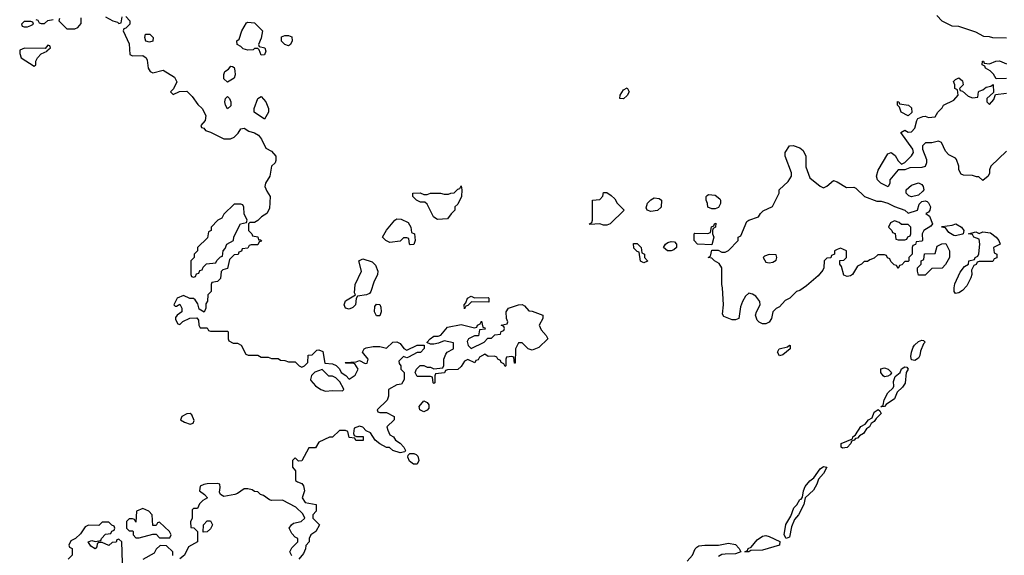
# Model space of a CAD drawing. Header units: inches. Extents: x 2735672 to 2903319, y 894031 to 1029782.
# Tile 101 of 167: x 2810964 to 2816778, y 971850 to 975016. Entities that reach past the tile are written whole.
import ezdxf

# ---------------------------------------------------------------- set-up
doc = ezdxf.new("R2010")
doc.units = ezdxf.units.IN
doc.header["$MEASUREMENT"] = 0
doc.layers.add('C8917', color=7, linetype='Continuous')

msp = doc.modelspace()

# ---------------------------------------------------------------- linework, layer by layer
at = {"layer": 'C8917', "color": 4, "elevation": 12}
for points in [[(2811198, 975022), (2811194, 975010), (2811242, 974962), (2811290, 974962), (2811306, 974970), (2811327.3, 974992.7), (2811327.3, 975027.3)], [(2811470, 975032), (2811514, 975010), (2811542, 975002), (2811550, 974994), (2811562, 974998), (2811568, 975032)], [(2811590, 975034), (2811614, 975010), (2811614, 974990), (2811590, 974966), (2811578, 974962), (2811574, 974950), (2811610, 974874), (2811614, 974810), (2811630, 974802), (2811690, 974804.7), (2811711.1, 974791.1), (2811716.9, 974776.9), (2811722, 974730), (2811734, 974710), (2811750, 974702), (2811810, 974718), (2811876.9, 974676.9), (2811891.6, 974648.4), (2811872.7, 974607.3), (2811854, 974590), (2811870, 974574), (2811908, 974592), (2811950, 974594), (2811982.8, 974562.8), (2812015.3, 974515.3), (2812042, 974490), (2812062, 974450), (2812059.6, 974420.4), (2812034, 974390), (2812038, 974378), (2812050, 974374), (2812061, 974361), (2812090, 974351.3), (2812170, 974311.3), (2812208, 974312), (2812230, 974322), (2812254.6, 974345.4), (2812268.9, 974371.1), (2812290, 974374), (2812316.9, 974356.9), (2812350, 974346.8), (2812373.2, 974333.2), (2812390.5, 974310.5), (2812416.9, 974256.9), (2812450, 974238), (2812476, 974210), (2812476.9, 974183.1), (2812472, 974170), (2812451.3, 974150), (2812441, 974090), (2812416, 974050), (2812411.3, 974030), (2812422, 974002), (2812442, 973970), (2812439.6, 973900.4), (2812422, 973870), (2812392, 973850), (2812370, 973828), (2812350, 973818), (2812322, 973818), (2812314, 973810), (2812314, 973770), (2812334, 973750), (2812338, 973738), (2812370, 973732), (2812374, 973714), (2812386, 973714), (2812392.7, 973707.3), (2812378, 973702), (2812370, 973686), (2812330, 973686), (2812318, 973682), (2812310, 973666), (2812278, 973662), (2812272.7, 973647.3), (2812258, 973642), (2812252.7, 973627.3), (2812230, 973626), (2812202, 973598), (2812190, 973546), (2812163.6, 973536.4), (2812152.7, 973527.3), (2812150, 973486), (2812131.6, 973468.4), (2812098, 973462), (2812094, 973450), (2812094, 973410), (2812074, 973390), (2812072.7, 973352.7), (2812063.6, 973336.4), (2812062, 973310), (2812052.7, 973287.3), (2812024, 973304), (2812016.4, 973336.4), (2812000.4, 973360.4), (2811990, 973368), (2811968.7, 973368.7), (2811930, 973386), (2811894, 973370), (2811874, 973330), (2811882, 973322), (2811890, 973322), (2811910, 973334), (2811922, 973310), (2811922, 973290), (2811894, 973270), (2811883.6, 973256.4), (2811883.6, 973243.6), (2811898, 973218), (2811910, 973214), (2811927.3, 973232.7), (2811969, 973251), (2812010, 973254), (2812019.6, 973239.6), (2812022, 973210), (2812030, 973194), (2812070, 973194), (2812078, 973178), (2812090, 973174), (2812190, 973174), (2812194, 973170), (2812194, 973130), (2812198, 973118), (2812224.7, 973104.7), (2812250, 973104.7), (2812271.1, 973091.1), (2812298, 973038), (2812312.7, 973032.7), (2812370, 973032), (2812390, 973022), (2812430, 973022), (2812450, 973014), (2812490, 973014), (2812503.6, 973003.6), (2812530, 973002), (2812550, 972994), (2812590, 972994), (2812614, 972970), (2812630, 972962), (2812646, 972970), (2812666, 972990), (2812667.3, 973032.7), (2812690, 973034), (2812718, 973062), (2812730, 973064.7), (2812754.4, 973054.4), (2812764.7, 972984.7), (2812810, 972982), (2812832.7, 972972.7), (2812852.7, 972952.7), (2812862, 972930), (2812890, 972912), (2812910, 972892), (2812944.7, 972915.3), (2812962, 972950), (2812942, 972982), (2812930, 972986), (2812890, 972986), (2812886, 972990), (2812950, 972994), (2812970, 973002), (2813003.6, 972983.6), (2813015.3, 972984.7), (2813022, 973010), (2812988, 973050), (2812998, 973070), (2813010, 973076), (2813050, 973084.7), (2813090, 973084.7), (2813130, 973074), (2813166, 973110), (2813190, 973111.3), (2813210, 973102), (2813231.6, 973071.6), (2813250, 973062), (2813311.6, 973091.6), (2813352.7, 973092.7), (2813352.7, 973072.7), (2813330.9, 973049.1), (2813310, 973048), (2813259.6, 973020.4), (2813250, 973018), (2813230, 973026), (2813202, 972998), (2813203.6, 972983.6), (2813214, 972970), (2813214, 972950), (2813234, 972930), (2813234, 972890), (2813218, 972862), (2813190, 972858), (2813142, 972830), (2813142, 972790), (2813132.7, 972767.3), (2813074, 972710), (2813078, 972698), (2813090, 972694), (2813130, 972694), (2813174, 972670), (2813174, 972650), (2813132, 972610), (2813138, 972590), (2813150, 972562), (2813171.1, 972551.1), (2813182, 972530), (2813210, 972512), (2813232, 972490), (2813242, 972470), (2813238, 972462), (2813210, 972455.3), (2813166, 972470), (2813147.3, 972487.3), (2813130, 972488), (2813090, 972508), (2813062, 972530), (2813034.6, 972574.6), (2813010, 972586), (2812990, 972608), (2812970, 972614), (2812938, 972602), (2812934, 972570), (2812938, 972558), (2812952.7, 972552.7), (2812992.7, 972552.7), (2812991.6, 972528.4), (2812948.4, 972528.4), (2812942, 972542), (2812910, 972546), (2812902, 972582), (2812887.3, 972587.3), (2812852.7, 972587.3), (2812811.6, 972548.4), (2812792.7, 972547.3), (2812730, 972518), (2812710, 972486), (2812670, 972486), (2812630, 972408), (2812610, 972406), (2812590, 972426), (2812574, 972410), (2812574, 972370), (2812592, 972350), (2812592.7, 972292.7), (2812603.6, 972283.6), (2812630, 972274), (2812639.6, 972259.6), (2812644.7, 972230), (2812632, 972190), (2812650, 972162), (2812714, 972150), (2812714, 972110), (2812694, 972090), (2812694, 972070), (2812734, 972030), (2812712, 971990), (2812682, 971970), (2812672, 971950), (2812672, 971930), (2812652.7, 971907.3), (2812651.6, 971888.4), (2812639.6, 971860.4), (2812612.7, 971827.3)], [(2816790, 974906), (2816710, 974908), (2816690, 974915.3), (2816656.4, 974916.4), (2816610, 974942), (2816510, 974975.3), (2816470, 974978), (2816410, 975008), (2816380.2, 975040.2)], [(2811058, 975018), (2811070, 975014), (2811078, 974998), (2811090, 974994), (2811110, 974994), (2811130, 975012), (2811162, 975018)], [(2816790, 974668), (2816730, 974666), (2816713.6, 974693.6), (2816694, 974714), (2816666, 974730), (2816662, 974742), (2816646, 974750), (2816648.4, 974771.6), (2816654, 974770), (2816658, 974758), (2816690, 974754), (2816728.4, 974771.6), (2816750, 974772), (2816790, 974754)], [(2816790, 974238), (2816698, 974150), (2816691.1, 974128.9), (2816691, 974109), (2816682, 974090), (2816650, 974066), (2816627.3, 974087.3), (2816612.7, 974087.3), (2816590, 974095.3), (2816536.4, 974096.4), (2816523.1, 974103.1), (2816508.9, 974128.9), (2816508.7, 974150), (2816495.3, 974190), (2816490, 974198), (2816450, 974218), (2816430, 974238), (2816406, 974290), (2816390, 974298), (2816350, 974288), (2816312.7, 974287.3), (2816294, 974270), (2816294, 974250), (2816318, 974190), (2816318, 974170), (2816311.1, 974148.9), (2816290, 974142), (2816219.6, 974140.4), (2816190, 974128), (2816150, 974128), (2816102, 974070), (2816102, 974050), (2816091.6, 974028.4), (2816049.1, 974049.1), (2816028, 974070), (2816022, 974090), (2816033.6, 974126.4), (2816090, 974222.8), (2816110, 974231.3), (2816132.3, 974212.3), (2816150, 974182), (2816170, 974162), (2816190, 974172), (2816229.3, 974210.7), (2816242, 974230), (2816238, 974250), (2816166, 974350), (2816190, 974362), (2816210, 974352), (2816230, 974354), (2816250, 974374), (2816260.4, 974419.6), (2816268, 974432), (2816296.4, 974443.6), (2816310, 974444.7), (2816330, 974438), (2816370, 974442), (2816386, 974470), (2816410, 974494), (2816418, 974510), (2816480.4, 974539.6), (2816506, 974570), (2816502, 974602), (2816486, 974610), (2816486, 974630), (2816478, 974650), (2816490, 974662), (2816510, 974672), (2816530, 974654), (2816534, 974630), (2816514, 974610), (2816518, 974598), (2816530, 974594), (2816563.6, 974563.6), (2816590, 974554), (2816622, 974558), (2816626, 974590), (2816630, 974594), (2816650, 974602), (2816670, 974618), (2816698, 974622), (2816712, 974632), (2816714, 974586), (2816674, 974550), (2816674, 974530), (2816690, 974514), (2816716.4, 974543.6), (2816726, 974574), (2816790, 974582)], [(2812570, 971846), (2812558, 971870), (2812570, 971894), (2812606, 971930), (2812606, 971950), (2812590, 971958), (2812570, 971978), (2812555.3, 972010), (2812568, 972030), (2812580.2, 972039.8), (2812626, 972050), (2812648, 972070), (2812634.6, 972094.6), (2812594.6, 972134.6), (2812516.4, 972176.4), (2812450, 972174), (2812438, 972178), (2812403.1, 972203.1), (2812386, 972210), (2812370, 972226), (2812350, 972228), (2812336.4, 972236.4), (2812310, 972242), (2812290, 972242), (2812250, 972215.3), (2812234, 972210), (2812170, 972198), (2812148.9, 972208.9), (2812143.1, 972223.1), (2812148, 972250), (2812146, 972270), (2812130, 972275.3), (2812070, 972272.7), (2812050, 972268.7), (2812030, 972258), (2812024.7, 972230), (2812054, 972210), (2812072, 972190), (2812045.4, 972174.6), (2812025.4, 972154.6), (2812012.7, 972127.3), (2811990, 972126), (2811982, 972118), (2811982, 972070), (2811972.7, 972047.3), (2811974, 972014), (2811991.6, 972011.6), (2812014, 971990), (2812014, 971930), (2811959.6, 971900.4), (2811936, 971850), (2811910, 971828.7)], [(2811570, 971806), (2811566, 971930), (2811550, 971946), (2811538, 971942), (2811532.7, 971927.3), (2811510, 971926), (2811490, 971908), (2811450, 971926), (2811430, 971926), (2811422, 971918), (2811419.6, 971900.4), (2811410, 971888), (2811383.1, 971903.1), (2811368.7, 971928.7), (2811390, 971938), (2811410, 971932), (2811442, 971938), (2811446, 971950), (2811470, 971974), (2811502, 971978), (2811507.3, 971992.7), (2811522, 971998), (2811526, 972010), (2811522, 972022), (2811507.3, 972027.3), (2811490, 972046), (2811450, 972046), (2811430, 972026), (2811370, 972028), (2811350, 972018), (2811323.6, 971976.4), (2811294, 971950), (2811265.4, 971934.6), (2811254, 971910), (2811258, 971898), (2811274, 971890), (2811274, 971850), (2811250, 971828)], [(2811868.4, 971848.4), (2811868, 971870), (2811830, 971906), (2811792.7, 971907.3), (2811770, 971886), (2811756.9, 971863.1), (2811690, 971826)], [(2814905.1, 971814.9), (2814937.2, 971850), (2814952, 971888), (2814961.2, 971898.8), (2814974.5, 971905.5), (2815009.4, 971910.6), (2815090, 971910.4), (2815150, 971921.3), (2815190, 971913.4), (2815212, 971890), (2815222, 971870), (2815190, 971858), (2815130, 971857.6), (2815110, 971854), (2815090, 971842.9)]]:
    msp.add_lwpolyline(points, dxfattribs=at)
for points in [[(2811030, 975006), (2810990, 975006), (2810974, 974990), (2810978, 974978), (2810990, 974974), (2811010, 974974), (2811030, 974982), (2811046, 974990), (2811042, 975002)], [(2812390, 974806), (2812378, 974838), (2812370, 974846), (2812350, 974846), (2812342, 974838), (2812310, 974835.3), (2812284, 974844), (2812270, 974858), (2812248, 974870), (2812246, 974890), (2812259, 974901), (2812275.3, 974950), (2812302, 974998), (2812310, 975002), (2812350, 974998), (2812398, 974950), (2812390, 974906), (2812374, 974870), (2812378, 974858), (2812412, 974850), (2812418, 974830), (2812410, 974808.7)], [(2811730, 974884), (2811709.3, 974889.3), (2811702, 974910), (2811706, 974930), (2811732, 974930), (2811751.3, 974910), (2811750, 974888.7)], [(2812550, 974862), (2812530, 974868.7), (2812510, 974888), (2812510, 974914), (2812530, 974922), (2812550, 974922), (2812570, 974914), (2812572, 974890), (2812562, 974870)], [(2811130, 974866), (2811114, 974846), (2810992.7, 974847.3), (2810964.7, 974835.3), (2810963.6, 974816.4), (2810972, 974790), (2811050, 974742), (2811058, 974750), (2811058, 974770), (2811068.9, 974791.1), (2811090, 974814), (2811126, 974830), (2811126, 974834), (2811146, 974850), (2811142, 974862)], [(2812190, 974646), (2812170, 974666), (2812168.9, 974691.1), (2812175.3, 974710), (2812196, 974724), (2812210, 974742), (2812219.6, 974739.6), (2812230, 974734), (2812234.4, 974714.4), (2812236, 974690), (2812231, 974670)], [(2814530, 974548.7), (2814508, 974550), (2814508.7, 974570), (2814530, 974602), (2814550, 974614), (2814562, 974590), (2814550, 974568)], [(2812190, 974488.7), (2812178, 974510), (2812175.3, 974530), (2812178, 974550), (2812190, 974562), (2812202, 974550), (2812211.3, 974530), (2812210, 974506)], [(2812410, 974428.7), (2812348, 974470), (2812348, 974490), (2812369, 974551), (2812390, 974562), (2812418, 974530), (2812432, 974490), (2812432, 974470)], [(2816210, 974448), (2816168.7, 974470), (2816158, 974498), (2816146, 974510), (2816147.3, 974532.7), (2816154, 974530), (2816158, 974518), (2816211.6, 974511.6), (2816230, 974494), (2816232, 974468)], [(2815710, 974022), (2815730, 974032), (2815770, 974064.7), (2815790, 974058), (2815844.9, 974024.9), (2815890, 974026), (2815901, 974021), (2815952, 973970), (2816024, 973944), (2816050, 973942.8), (2816090, 973931.3), (2816130, 973911.3), (2816190.8, 973890.8), (2816210, 973872), (2816266, 973890), (2816274.6, 973925.4), (2816290, 973942), (2816310, 973944.7), (2816322, 973942), (2816330, 973934), (2816341, 973910), (2816338, 973890), (2816330, 973878), (2816314, 973870), (2816335.3, 973855.3), (2816354, 973810), (2816344.7, 973795.3), (2816302, 973770), (2816292, 973750), (2816294, 973710), (2816290, 973706), (2816258, 973702), (2816252.7, 973687.3), (2816238, 973682), (2816234, 973670), (2816234, 973630), (2816214, 973610), (2816214, 973590), (2816210, 973586), (2816190, 973586), (2816172.7, 973567.3), (2816158, 973562), (2816150, 973546), (2816142, 973562), (2816127.3, 973567.3), (2816107.3, 973587.3), (2816102, 973602), (2816087.3, 973607.3), (2816082, 973622), (2816070, 973626), (2816030, 973626), (2816010, 973606), (2815983.6, 973596.4), (2815970, 973586), (2815950, 973586), (2815934, 973570), (2815910, 973558), (2815882, 973510), (2815870, 973502), (2815850, 973498), (2815830, 973506), (2815816.4, 973556.4), (2815806, 973570), (2815807.3, 973592.7), (2815830, 973594), (2815846, 973610), (2815846, 973650), (2815810, 973666), (2815790, 973658), (2815774, 973650), (2815774, 973630), (2815758, 973622), (2815752.7, 973607.3), (2815730, 973606), (2815714, 973590), (2815712, 973550), (2815705.4, 973534.6), (2815678, 973502), (2815610, 973442), (2815570, 973415.3), (2815551.1, 973408.9), (2815510.6, 973369.4), (2815484, 973356), (2815450, 973318), (2815430, 973308), (2815411, 973289), (2815402.8, 973250), (2815390, 973228.7), (2815370, 973219), (2815350, 973219), (2815330, 973228), (2815319, 973239), (2815309.2, 973270), (2815314, 973290), (2815335.3, 973330), (2815334, 973350), (2815310, 973381.2), (2815290, 973394), (2815270, 973399), (2815250, 973382), (2815231, 973350), (2815220.7, 973319.3), (2815210.7, 973249.3), (2815190, 973242), (2815170, 973241.2), (2815122, 973262), (2815114.6, 973274.6), (2815119, 973330), (2815114, 973430), (2815109, 973450), (2815108.7, 973548.7), (2815094.6, 973574.6), (2815066, 973590), (2815050, 973606), (2815028, 973610), (2815042, 973618), (2815050, 973654), (2815087.3, 973652.7), (2815110, 973642), (2815130, 973642), (2815148.4, 973651.6), (2815206, 973710), (2815206, 973730), (2815222, 973738), (2815256.4, 973823.6), (2815268.4, 973831.6), (2815326, 973850), (2815338, 973870), (2815354.6, 973885.4), (2815408.4, 973911.6), (2815448, 973990), (2815449.1, 974010.9), (2815500.4, 974059.6), (2815522, 974090), (2815522, 974110), (2815484, 974210), (2815484, 974230), (2815509, 974271), (2815530, 974271.3), (2815570, 974258), (2815590, 974242), (2815606, 974210), (2815606.4, 974146.4), (2815630, 974082), (2815690, 974032)], [(2813430, 973835.3), (2813420.2, 973840.2), (2813408, 973850), (2813370, 973926), (2813356.4, 973936.4), (2813330, 973938), (2813306, 973950), (2813286, 973970), (2813286, 973990), (2813328.4, 973991.6), (2813350, 973982), (2813370, 973982), (2813390, 973991), (2813449.1, 973990.9), (2813470, 973984.7), (2813495.3, 973984.7), (2813510, 973991.3), (2813530, 973992), (2813550, 974014), (2813562, 974018), (2813570, 974034), (2813574, 974010), (2813572, 973970), (2813550, 973926), (2813534, 973910), (2813534, 973890), (2813511.6, 973868.4), (2813490, 973838)], [(2816230, 973968.7), (2816214.6, 973974.6), (2816198, 973990), (2816198, 974010), (2816230, 974038), (2816270, 974051.3), (2816290, 974042), (2816298, 974030), (2816302, 974010), (2816296.9, 974003.1), (2816270, 973978)], [(2814410, 973802), (2814390, 973808.7), (2814330, 973806), (2814328, 973810), (2814342, 973818), (2814346, 973830), (2814346, 973950), (2814390, 973954), (2814407.3, 973972.7), (2814410, 973994), (2814430, 973994), (2814456.9, 973976.9), (2814476.9, 973956.9), (2814491.6, 973931.6), (2814532, 973890), (2814450, 973808.7), (2814430, 973802)], [(2815050, 973898), (2815027.3, 973907.3), (2815026, 973930), (2815018, 973950), (2815018, 973970), (2815023.1, 973976.9), (2815030, 973982), (2815070, 973978), (2815096.9, 973956.9), (2815102, 973950), (2815102, 973930), (2815090, 973906), (2815070, 973898)], [(2812270, 973926), (2812230, 973926), (2812170, 973866), (2812156.9, 973843.1), (2812134, 973830), (2812094, 973790), (2812094, 973770), (2812078, 973762), (2812072.7, 973727.3), (2812014, 973670), (2812014, 973650), (2811994, 973630), (2811994, 973610), (2811974, 973590), (2811974, 973510), (2811978, 973498), (2811990, 973494), (2812002, 973498), (2812007.3, 973512.7), (2812022, 973518), (2812027.3, 973532.7), (2812042, 973538), (2812047.3, 973552.7), (2812067.3, 973572.7), (2812122, 973578), (2812127.3, 973592.7), (2812150, 973614), (2812162, 973618), (2812166, 973650), (2812176.4, 973663.6), (2812186, 973690), (2812226, 973710), (2812228.4, 973731.6), (2812268, 973810), (2812302, 973818), (2812306, 973830), (2812288.4, 973868.4), (2812287.3, 973907.3), (2812282, 973922)], [(2814690, 973882), (2814669.1, 973889.1), (2814663.1, 973903.1), (2814670, 973932), (2814690, 973952), (2814710, 973962), (2814739.6, 973959.6), (2814754, 973950), (2814751.6, 973908.4), (2814730, 973888)], [(2813270, 973686), (2813266, 973690), (2813262, 973722), (2813250, 973726), (2813230, 973726), (2813210, 973706), (2813150, 973698), (2813126, 973710), (2813106, 973730), (2813130, 973772), (2813178, 973830), (2813190, 973838), (2813216.9, 973836.9), (2813256.9, 973816.9), (2813274, 973790), (2813278, 973758), (2813294, 973750), (2813298, 973710), (2813290, 973688)], [(2815050, 973686), (2814966, 973690), (2814946, 973710), (2814946, 973750), (2814950, 973754), (2815027.3, 973752.7), (2815042, 973758), (2815048.4, 973791.6), (2815062, 973798), (2815066, 973810), (2815074, 973814), (2815072, 973790), (2815058, 973782), (2815054, 973770), (2815054, 973750), (2815062, 973730)], [(2816130, 973826), (2816105.4, 973814.6), (2816094, 973790), (2816114, 973770), (2816118, 973758), (2816132.7, 973752.7), (2816138, 973718), (2816150, 973714), (2816190, 973714), (2816202, 973718), (2816207.3, 973732.7), (2816222, 973738), (2816226, 973750), (2816226, 973790), (2816210, 973806), (2816170, 973806), (2816156.4, 973816.4)], [(2816490, 973738), (2816480.4, 973740.4), (2816450, 973758), (2816430, 973786), (2816406, 973790), (2816410, 973794), (2816470, 973801), (2816492, 973810), (2816524.7, 973790), (2816538, 973770), (2816534, 973750), (2816530, 973748.7)], [(2816630, 973751.3), (2816650, 973761), (2816696.1, 973756.1), (2816730.5, 973730.5), (2816746, 973710), (2816754, 973690), (2816714, 973670), (2816718, 973638), (2816734, 973630), (2816732.7, 973607.3), (2816718, 973602), (2816710, 973586), (2816630, 973586), (2816618, 973582), (2816612, 973568), (2816598, 973562), (2816584.7, 973535.3), (2816586.8, 973510), (2816580.7, 973490), (2816556.3, 973443.7), (2816530, 973415.3), (2816510, 973402), (2816490, 973398), (2816482, 973410), (2816482, 973430), (2816485.6, 973454.4), (2816517.2, 973522.8), (2816543.1, 973556.9), (2816566, 973570), (2816568.9, 973591.1), (2816602, 973598), (2816606, 973610), (2816622, 973618), (2816627.3, 973632.7), (2816633.2, 973690), (2816630, 973718), (2816598, 973730), (2816590, 973746), (2816566, 973750), (2816610, 973762)], [(2814650, 973578), (2814628.9, 973588.9), (2814622, 973642), (2814610, 973646), (2814590, 973666), (2814587.3, 973692.7), (2814610, 973692), (2814634, 973670), (2814638, 973638), (2814654, 973630), (2814654, 973610), (2814671.3, 973591.3), (2814670, 973588)], [(2814810, 973649), (2814789.3, 973649.3), (2814766, 973670), (2814778, 973690), (2814790, 973698), (2814810, 973704.7), (2814830, 973702), (2814842, 973690), (2814842, 973670), (2814825.4, 973654.6)], [(2816270, 973506), (2816266, 973530), (2816266, 973550), (2816286, 973570), (2816286, 973590), (2816302, 973598), (2816307.3, 973632.7), (2816370, 973634), (2816382, 973678), (2816408.4, 973691.6), (2816432, 973692), (2816454, 973650), (2816454, 973610), (2816431.3, 973568.7), (2816410, 973548), (2816350, 973546), (2816310, 973506)], [(2815390, 973628), (2815362, 973618), (2815354, 973610), (2815370, 973582), (2815390, 973578), (2815410, 973582), (2815430, 973594), (2815435.3, 973610), (2815430, 973626)], [(2812910, 973305.2), (2812888, 973310), (2812879, 973330), (2812886.6, 973353.4), (2812946, 973390), (2812941.2, 973401.2), (2812944, 973450), (2812981.2, 973530), (2812966, 973590), (2812990, 973602), (2813045.4, 973585.4), (2813065.4, 973565.4), (2813078, 973530), (2813076, 973510), (2813055.3, 973464.7), (2813038, 973410), (2813030, 973398), (2813011.1, 973388.9), (2812958, 973382), (2812951.3, 973368.7), (2812946, 973330), (2812930, 973314)], [(2813070, 973266), (2813058, 973290), (2813060.4, 973319.6), (2813070, 973334), (2813090, 973332), (2813096.9, 973316.9), (2813098, 973290), (2813090, 973266)], [(2813650, 973372), (2813730, 973374), (2813734, 973370), (2813734, 973346), (2813631.3, 973348.7), (2813610, 973326), (2813598, 973322), (2813590, 973306), (2813588.9, 973331.1), (2813598, 973342), (2813608, 973370), (2813630, 973382)], [(2813990, 973062), (2813966, 973070), (2813930, 973106), (2813910, 973106), (2813892, 973070), (2813890, 972986), (2813886, 972986), (2813882, 973022), (2813870, 973026), (2813838, 973022), (2813834, 973010), (2813834, 972970), (2813830, 972966), (2813822, 972982), (2813806, 972990), (2813802, 973002), (2813786, 973010), (2813782, 973022), (2813767.3, 973027.3), (2813730, 973026), (2813710, 973038), (2813679.6, 973020.4), (2813670, 973006), (2813658, 973002), (2813651.6, 972988.4), (2813610, 973008), (2813590, 972998), (2813570, 972966), (2813551.6, 972948.4), (2813490, 972946), (2813478, 972942), (2813471.6, 972928.4), (2813418, 972922), (2813414, 972910), (2813414, 972870), (2813410, 972866), (2813406, 972870), (2813402, 972902), (2813390, 972906), (2813310, 972906), (2813298, 972930), (2813306, 972950), (2813328.9, 972971.1), (2813350.9, 972970.9), (2813370, 972962), (2813390, 972962), (2813410, 972952), (2813462, 972958), (2813467.3, 972972.7), (2813468, 973010), (2813480.4, 973039.6), (2813488.4, 973051.6), (2813526, 973070), (2813526, 973106), (2813470, 973118), (2813436.9, 973103.1), (2813410, 973098), (2813390, 973098), (2813367.3, 973107.3), (2813388, 973130), (2813410, 973144.7), (2813435.3, 973144.7), (2813450, 973152), (2813490, 973198), (2813570, 973214), (2813650, 973194), (2813662, 973198), (2813666, 973210), (2813682, 973218), (2813690, 973234), (2813698, 973198), (2813710, 973194), (2813712.7, 973187.3), (2813678, 973182), (2813672, 973148), (2813650, 973148), (2813614, 973130), (2813605.4, 973114.6), (2813612, 973090), (2813630, 973072), (2813706, 973110), (2813727.3, 973132.7), (2813750, 973134), (2813770, 973154), (2813802, 973158), (2813807.3, 973172.7), (2813822, 973178), (2813826, 973190), (2813822, 973202), (2813806, 973210), (2813842, 973218), (2813846, 973230), (2813838, 973250), (2813835.3, 973290), (2813850, 973311.3), (2813910, 973331.3), (2813930, 973332), (2813943.6, 973323.6), (2813970, 973294), (2813990, 973292), (2814052, 973270), (2814052, 973250), (2814032, 973210), (2814042, 973182), (2814072, 973150), (2814082, 973130), (2814030, 973078)], [(2816250, 973002), (2816230, 973006), (2816225.2, 973025.2), (2816229, 973051), (2816240.4, 973079.6), (2816247.3, 973092.7), (2816270, 973114), (2816290, 973122), (2816299.6, 973119.6), (2816311.3, 973110), (2816301, 973099), (2816282.8, 973057.2), (2816278.8, 973030), (2816270, 973015.3)], [(2815450, 973029), (2815438, 973050), (2815448, 973070), (2815498, 973082), (2815508.4, 973091.6), (2815514, 973090), (2815514, 973070), (2815470, 973035.3)], [(2812750, 972948), (2812706.8, 972933.2), (2812686.8, 972913.2), (2812681, 972890), (2812683.5, 972883.5), (2812710, 972851.3), (2812742, 972830), (2812770, 972821), (2812810, 972824.7), (2812870, 972822), (2812878, 972830), (2812876.4, 972836.4), (2812854.6, 972874.6), (2812830, 972898), (2812810, 972908), (2812790, 972908)], [(2816048, 972728), (2816062, 972738), (2816068.9, 972768.9), (2816089.7, 972810.3), (2816120.9, 972839.1), (2816126, 972850), (2816123.7, 972876.3), (2816132.9, 972907.1), (2816162, 972930), (2816170, 972952), (2816190, 972964.7), (2816202, 972962), (2816210.9, 972950.9), (2816198, 972930), (2816192.8, 972867.2), (2816176.4, 972843.6), (2816145.2, 972814.8), (2816130, 972774), (2816079.6, 972740.4), (2816070, 972729)], [(2816070, 972905.2), (2816062, 972910), (2816049, 972930), (2816048.7, 972951.3), (2816070, 972958), (2816090.9, 972950.9), (2816110, 972932), (2816112, 972928), (2816103.6, 972916.4), (2816090, 972909)], [(2813350, 972698), (2813326, 972710), (2813322, 972730), (2813350, 972762), (2813370, 972754), (2813379.6, 972739.6), (2813379.6, 972720.4), (2813370, 972708)], [(2815822.7, 972482.7), (2815815.3, 972490), (2815814, 972510), (2815882, 972538), (2815884, 972550), (2815898, 972562), (2815929.6, 972610.4), (2815955.1, 972624.9), (2815975.3, 972650), (2815997.5, 972662.5), (2816010, 972696), (2816032, 972712), (2816043.6, 972703.6), (2816050, 972689), (2816020.5, 972659.5), (2816010, 972641.2), (2815990.6, 972629.4), (2815980.7, 972610), (2815963.4, 972596.6), (2815946.8, 972570), (2815923.4, 972556.6), (2815910, 972542.7), (2815899.6, 972540.4), (2815891, 972530), (2815874.8, 972525.2), (2815870.6, 972510), (2815850, 972487)], [(2811970, 972688.7), (2811950, 972685.2), (2811922, 972670), (2811914, 972650), (2811936, 972636), (2811970, 972626), (2811988.7, 972631.3), (2811993.2, 972646.8), (2811979.3, 972679.3)], [(2813310, 972388.7), (2813289.3, 972389.3), (2813266.3, 972406.3), (2813255.3, 972430), (2813258, 972442), (2813268, 972452), (2813291.1, 972451.1), (2813305.4, 972445.4), (2813315.3, 972435.3), (2813321, 972410)], [(2815490, 971949), (2815477.2, 971970), (2815487.9, 972032.1), (2815518, 972082), (2815535.1, 972130), (2815551.9, 972148.1), (2815570, 972178.8), (2815578, 972182), (2815586.3, 972193.7), (2815592, 972230), (2815602.5, 972257.5), (2815629.7, 972290.3), (2815652.5, 972307.5), (2815690, 972361), (2815710, 972374), (2815730, 972371.3), (2815710, 972334), (2815680.9, 972299.1), (2815670.3, 972269.7), (2815650, 972235.1), (2815602, 972190), (2815593.4, 972150), (2815562, 972090), (2815539.1, 972060.9), (2815521.1, 972018.9), (2815510, 971958)], [(2811690, 972126), (2811654, 972110), (2811650, 972046), (2811642, 972062), (2811630, 972066), (2811610, 972066), (2811594, 972050), (2811594, 972010), (2811610, 971994), (2811630, 971994), (2811634, 971990), (2811634, 971970), (2811650, 971954), (2811670, 971954), (2811750, 971974), (2811770, 971974), (2811790, 971954), (2811850, 971954), (2811858, 971970), (2811848, 971990), (2811790, 972046), (2811778, 972042), (2811770, 972026), (2811750, 972026), (2811746, 972090), (2811726, 972110)], [(2812047.3, 971987.3), (2812048, 972030), (2812070, 972054), (2812090, 972054), (2812102, 972030), (2812090, 972006), (2812070, 971988)], [(2815270, 971869.5), (2815246, 971870), (2815262, 971878), (2815266, 971890), (2815282.7, 971897.3), (2815318.5, 971941.5), (2815350, 971963.8), (2815370, 971966.4), (2815390, 971961.6), (2815451.3, 971931.3), (2815450, 971909.2), (2815350, 971880.5), (2815281, 971879)]]:
    msp.add_lwpolyline(points, close=True, dxfattribs=at)

doc.saveas('drawing.dxf')
